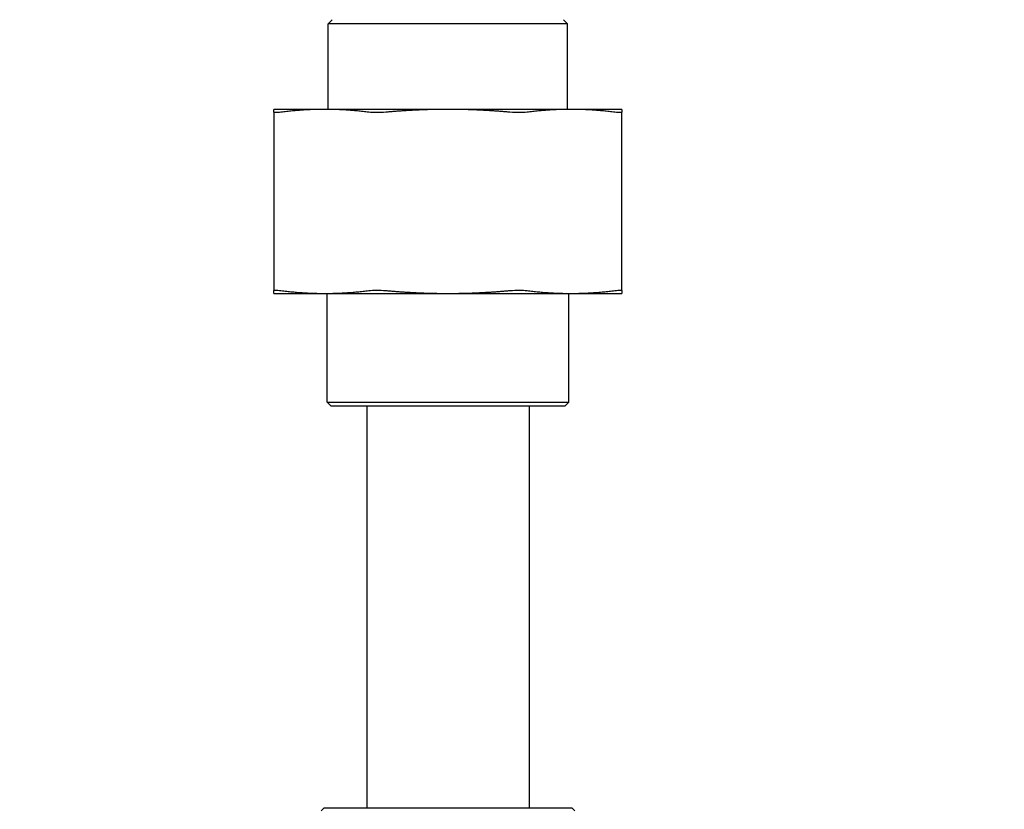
# Model space of a CAD drawing. Header units: inches. Extents: x 5 to 1128, y -85 to 748.
# Tile 33 of 256: x 151.29 to 156.38, y 201.43 to 205.52. Entities that reach past the tile are written whole.
import ezdxf

# ---------------------------------------------------------------- set-up
doc = ezdxf.new("R2010")
doc.units = ezdxf.units.IN
doc.header["$LTSCALE"] = 32
doc.header["$MEASUREMENT"] = 0
doc.layers.add('Dimension (ANSI)', color=7, linetype='Continuous', lineweight=25)
doc.layers.add('Visible (ANSI)', color=7, linetype='Continuous', lineweight=30)
doc.styles.add('Note Text (ANSI)', font='tahoma.ttf')
doc.dimstyles.new('SB Fraction-16 (ANSI)', dxfattribs={"dimscale": 32, "dimtxt": 0.125, "dimasz": 0.098425, "dimexe": 0.125, "dimexo": 0.0625, "dimgap": 0.031496, "dimtad": 0, "dimtih": 1, "dimtoh": 1, "dimdec": 4, "dimrnd": 1e-08, "dimzin": 0, "dimdsep": 46, "dimlunit": 5, "dimtxsty": 'Note Text (ANSI)', "dimcen": 0.09, "dimdle": 0.393701, "dimclrd": 256, "dimclre": 256, "dimclrt": 256, "dimadec": 0, "dimazin": 3, "dimtfac": 0.96, "dimtofl": 0, "dimtmove": 0, "dimatfit": 3, "dimfxl": 1, "dimfrac": 2, "dimtolj": 1, "dimtzin": 12, "dimlwd": -1, "dimlwe": -1, "dimarcsym": 0})

# ---------------------------------------------------------------- blocks, each defined once
blk = doc.blocks.new('*D16')
at = {"layer": 'Defpoints', "color": 0, "transparency": 16777216}
for p in [(170.8073, 474.9837), (79.917, 156.272), (130.8698, 156.272)]:
    blk.add_point(p, dxfattribs=at)
at = {"layer": 'Dimension (ANSI)', "transparency": 16777216}
for p, q in [((168.8073, 474.9837), (75.917, 474.9837)), ((79.917, 471.8341), (79.917, 330.6609)), ((79.917, 159.4216), (79.917, 323.5948)), ((128.8698, 156.272), (75.917, 156.272))]:
    blk.add_line(p, q, dxfattribs=at)
for points in [[(79.3921, 471.8341), (80.4419, 471.8341), (79.917, 474.9837)], [(79.3921, 159.4216), (80.4419, 159.4216), (79.917, 156.272)]]:
    blk.add_solid(points, dxfattribs=at)
at = {"layer": 'Dimension (ANSI)', "transparency": 16777216, "insert": (67.7142, 329.653), "char_height": 4, "attachment_point": 1, "style": 'Note Text (ANSI)'}
blk.add_mtext('\\A1;318 11/16', dxfattribs=at)

msp = doc.modelspace()

# ---------------------------------------------------------------- linework, layer by layer
at = {"layer": 'Visible (ANSI)'}
for p, q in [((152.90509, 205.5187), (152.88425, 205.49787)), ((154.10092, 205.5187), (154.12175, 205.49787)), ((154.12175, 205.49787), (152.88425, 205.49787)), ((152.88425, 205.0547), (152.88425, 205.49787)), ((154.12175, 205.0547), (154.12175, 205.49787)), ((152.86661, 205.0547), (152.603, 205.0547)), ((153.503, 205.0547), (152.86661, 205.0547)), ((154.1394, 205.0547), (153.503, 205.0547)), ((154.403, 205.0547), (154.1394, 205.0547)), ((152.603, 205.03982), (152.603, 204.11708)), ((154.403, 204.11708), (154.403, 205.03982)), ((152.603, 204.1022), (152.86661, 204.1022)), ((152.86661, 204.1022), (153.503, 204.1022)), ((152.878, 203.53953), (152.878, 204.1022)), ((153.503, 204.1022), (154.1394, 204.1022)), ((154.128, 203.53953), (154.128, 204.1022)), ((154.1394, 204.1022), (154.403, 204.1022)), ((152.878, 203.53953), (154.128, 203.53953)), ((152.89884, 203.5187), (152.878, 203.53953)), ((154.10717, 203.5187), (154.128, 203.53953)), ((154.10717, 203.5187), (152.89884, 203.5187)), ((153.083, 203.5187), (153.083, 201.44058)), ((153.923, 203.5187), (153.923, 201.44058)), ((152.86238, 201.44058), (152.84675, 201.42495)), ((152.86238, 201.44058), (154.14363, 201.44058)), ((154.14363, 201.44058), (154.15925, 201.42495))]:
    msp.add_line(p, q, dxfattribs=at)
for points, weights in [([(152.603, 205.03982), (152.603, 205.0547), (152.603, 205.0547)], [1.06851824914, 1.04951712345, 1]), ([(152.86661, 205.0547), (152.75651, 205.0547), (152.63961, 205.03982)], [1, 1.04951712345, 1.06851824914]), ([(153.0936, 205.03982), (152.97671, 205.0547), (152.86661, 205.0547)], [1.06851824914, 1.04951712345, 1]), ([(153.503, 205.0547), (153.3473, 205.0547), (153.18199, 205.03982)], [1, 1.04951712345, 1.06851824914]), ([(153.82402, 205.03982), (153.65871, 205.0547), (153.503, 205.0547)], [1.06851824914, 1.04951712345, 1]), ([(154.1394, 205.0547), (154.0293, 205.0547), (153.91241, 205.03982)], [1, 1.04951712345, 1.06851824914]), ([(154.36639, 205.03982), (154.2495, 205.0547), (154.1394, 205.0547)], [1.06851824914, 1.04951712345, 1]), ([(154.403, 205.0547), (154.403, 205.0547), (154.403, 205.03982)], [1, 1.04951712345, 1.06851824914]), ([(152.603, 204.1022), (152.603, 204.1022), (152.603, 204.11708)], [1, 1.04951712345, 1.06851824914]), ([(152.63961, 204.11708), (152.75651, 204.1022), (152.86661, 204.1022)], [1.06851824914, 1.04951712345, 1]), ([(152.86661, 204.1022), (152.97671, 204.1022), (153.0936, 204.11708)], [1, 1.04951712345, 1.06851824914]), ([(153.18199, 204.11708), (153.3473, 204.1022), (153.503, 204.1022)], [1.06851824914, 1.04951712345, 1]), ([(153.503, 204.1022), (153.65871, 204.1022), (153.82402, 204.11708)], [1, 1.04951712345, 1.06851824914]), ([(153.91241, 204.11708), (154.0293, 204.1022), (154.1394, 204.1022)], [1.06851824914, 1.04951712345, 1]), ([(154.1394, 204.1022), (154.2495, 204.1022), (154.36639, 204.11708)], [1, 1.04951712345, 1.06851824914]), ([(154.403, 204.11708), (154.403, 204.1022), (154.403, 204.1022)], [1.06851824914, 1.04951712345, 1])]:
    msp.add_rational_spline(points, weights, degree=2, dxfattribs=at)
for points, knots in [([(152.63961, 205.03982), (152.62788, 205.03833), (152.61858, 205.03759), (152.60646, 205.03759), (152.603, 205.03833), (152.603, 205.03982)], [0.4147028, 0.4147028, 0.4147028, 0.4147028, 0.5353783, 0.5353783, 0.65605381, 0.65605381, 0.65605381, 0.65605381]), ([(153.18199, 205.03982), (153.16539, 205.03833), (153.14878, 205.03759), (153.11952, 205.03759), (153.10534, 205.03833), (153.0936, 205.03982)], [0.4147028, 0.4147028, 0.4147028, 0.4147028, 0.5353783, 0.5353783, 0.65605381, 0.65605381, 0.65605381, 0.65605381]), ([(153.91241, 205.03982), (153.90067, 205.03833), (153.88648, 205.03759), (153.85722, 205.03759), (153.84062, 205.03833), (153.82402, 205.03982)], [1.29267522, 1.29267522, 1.29267522, 1.29267522, 1.41335073, 1.41335073, 1.53402624, 1.53402624, 1.53402624, 1.53402624]), ([(154.403, 205.03982), (154.403, 205.03833), (154.39955, 205.03759), (154.38743, 205.03759), (154.37813, 205.03833), (154.36639, 205.03982)], [0.4147028, 0.4147028, 0.4147028, 0.4147028, 0.5353783, 0.5353783, 0.65605381, 0.65605381, 0.65605381, 0.65605381]), ([(152.603, 204.11708), (152.603, 204.11858), (152.60646, 204.11931), (152.61858, 204.11931), (152.62788, 204.11858), (152.63961, 204.11708)], [1.29267522, 1.29267522, 1.29267522, 1.29267522, 1.41335073, 1.41335073, 1.53402624, 1.53402624, 1.53402624, 1.53402624]), ([(153.0936, 204.11708), (153.10534, 204.11858), (153.11952, 204.11931), (153.14878, 204.11931), (153.16539, 204.11858), (153.18199, 204.11708)], [1.29267522, 1.29267522, 1.29267522, 1.29267522, 1.41335073, 1.41335073, 1.53402624, 1.53402624, 1.53402624, 1.53402624]), ([(153.82402, 204.11708), (153.84062, 204.11858), (153.85722, 204.11931), (153.88648, 204.11931), (153.90067, 204.11858), (153.91241, 204.11708)], [0.4147028, 0.4147028, 0.4147028, 0.4147028, 0.5353783, 0.5353783, 0.65605381, 0.65605381, 0.65605381, 0.65605381]), ([(154.36639, 204.11708), (154.37813, 204.11858), (154.38743, 204.11931), (154.39955, 204.11931), (154.403, 204.11858), (154.403, 204.11708)], [1.29267522, 1.29267522, 1.29267522, 1.29267522, 1.41335073, 1.41335073, 1.53402624, 1.53402624, 1.53402624, 1.53402624])]:
    msp.add_open_spline(points, degree=3, knots=knots, dxfattribs=at)

# ---------------------------------------------------------------- dimensions: what is measured, and where the dimension line sits
at = {"layer": 'Dimension (ANSI)'}
dim = msp.add_linear_dim(base=(79.91701, 156.27197), p1=(170.80726, 474.98367), p2=(130.86976, 156.27197), angle=270, dimstyle='SB Fraction-16 (ANSI)', override={"dimgap": 0.031496, "dimdec": 4, "dimtol": 0, "dimlim": 0, "dimtp": 0, "dimtm": 0, "dimtdec": 2, "dimatfit": 1}, dxfattribs=at)
dim.commit()
dim.dimension.update_dxf_attribs({"geometry": '*D16', "text_midpoint": (79.91701, 327.12782), "dimtype": 160})

doc.saveas('drawing.dxf')
